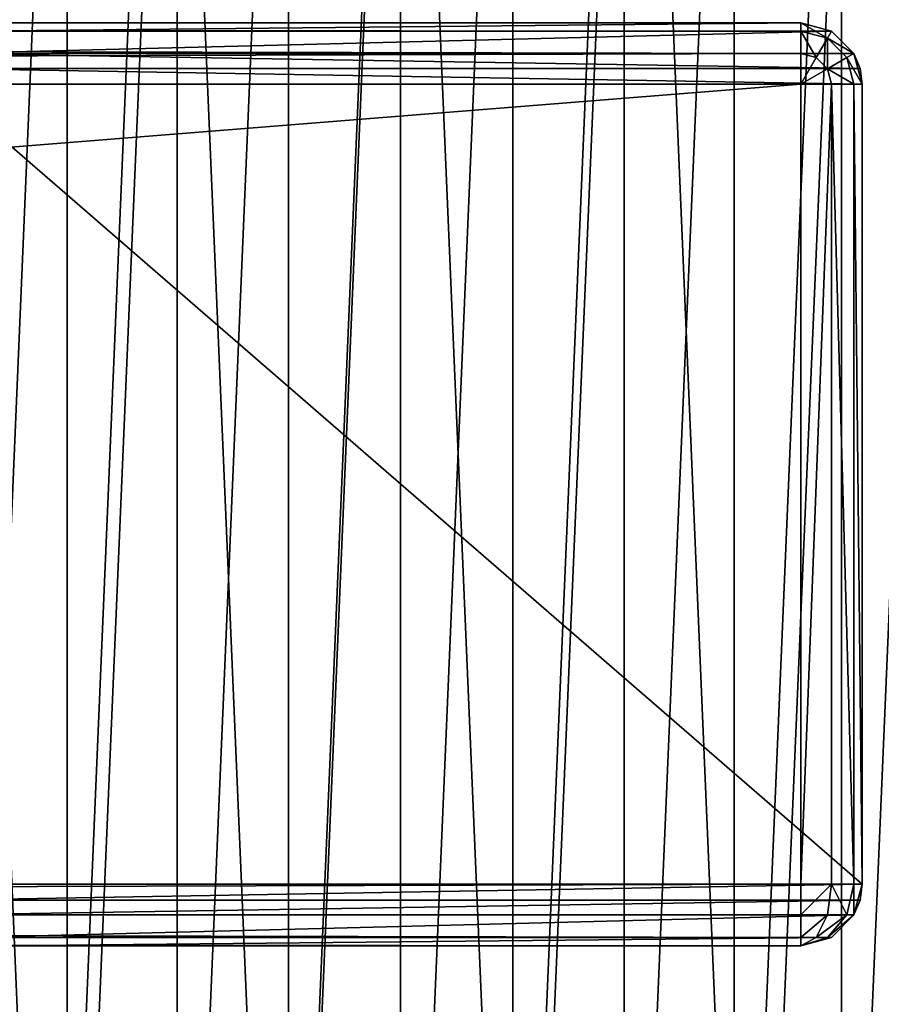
# Model space of a CAD drawing. Extents: x 2 to 356, y -61 to 98.
# Tile 29 of 86: x 248 to 262, y -8 to 8. Entities that reach past the tile are written whole.
import ezdxf

# ---------------------------------------------------------------- set-up
doc = ezdxf.new("R2010")
doc.units = 0
doc.header["$LTSCALE"] = 25.4
doc.layers.get('0').update_dxf_attribs({"color": 13, "linetype": 'CONTINUOUS'})

# ---------------------------------------------------------------- blocks, each defined once
blk = doc.blocks.new('HOTEL-4731-9304_STL')
at = {"color": 252}
mesh = blk.add_polyface(dxfattribs=at)
corners = [(1.773, -60.795, 89.383), (1.873, -60.695, 89.383), (1.773, 60.795, 89.383), (356.202, -60.795, 89.383), (356.102, -60.695, 89.383), (356.102, 60.695, 89.383), (1.873, 60.695, 89.383), (356.202, 60.795, 89.383)]
mesh.append_faces([[corners[k] for k in face] for face in [(0, 1, 2), (1, 3, 4), (4, 3, 5), (2, 6, 7), (6, 2, 1), (7, 5, 3)]], dxfattribs={"vtx0": -1, "vtx1": -1, "color": 252})
mesh.append_faces([[corners[k] for k in face] for face in [(1, 0, 3), (7, 6, 5)]], dxfattribs={"vtx0": -1, "vtx2": -1, "color": 252})
mesh = blk.add_polyface(dxfattribs=at)
corners = [(1.773, 60.795, 254.862), (1.873, 60.695, 254.862), (1.773, -60.795, 254.862), (356.202, 60.795, 254.862), (356.102, 60.695, 254.862), (356.102, -60.695, 254.862), (1.873, -60.695, 254.862), (356.202, -60.795, 254.862)]
mesh.append_faces([[corners[k] for k in face] for face in [(0, 1, 2), (1, 3, 4), (4, 3, 5), (2, 6, 7), (6, 2, 1), (7, 5, 3)]], dxfattribs={"vtx0": -1, "vtx1": -1, "color": 252})
mesh.append_faces([[corners[k] for k in face] for face in [(1, 0, 3), (7, 6, 5)]], dxfattribs={"vtx0": -1, "vtx2": -1, "color": 252})
mesh = blk.add_polyface(dxfattribs=at)
corners = [(2.144, 60.127, 83.531), (2.077, -59.877, 83.531), (2.077, 59.877, 83.531), (2.144, -60.127, 83.531), (2.224, 60.231, 83.531), (2.224, -60.231, 83.531), (2.31, 60.145, 83.531), (2.327, 60.31, 83.531), (355.665, 60.145, 83.531), (2.577, 60.377, 83.531), (355.398, 60.377, 83.531), (355.648, 60.31, 83.531), (355.751, 60.231, 83.531), (355.665, -60.145, 83.531), (2.31, -60.145, 83.531), (2.327, -60.31, 83.531), (2.577, -60.377, 83.531), (355.398, -60.377, 83.531), (355.648, -60.31, 83.531), (355.751, -60.231, 83.531), (355.831, 60.127, 83.531), (355.831, -60.127, 83.531), (355.898, 59.877, 83.531), (355.898, -59.877, 83.531)]
mesh.append_faces([[corners[k] for k in face] for face in [(0, 1, 2), (21, 22, 23)]], dxfattribs={"vtx0": -1, "color": 252})
mesh.append_faces([[corners[k] for k in face] for face in [(1, 0, 3), (3, 4, 5), (6, 7, 8), (8, 12, 13), (5, 14, 15), (14, 5, 6), (15, 13, 16), (16, 13, 17), (17, 13, 18), (18, 13, 19), (19, 20, 21)]], dxfattribs={"vtx0": -1, "vtx1": -1, "color": 252})
mesh.append_faces([[corners[k] for k in face] for face in [(5, 4, 6), (19, 13, 12)]], dxfattribs={"vtx0": -1, "vtx1": -1, "vtx2": -1, "color": 252})
mesh.append_faces([[corners[k] for k in face] for face in [(3, 0, 4), (6, 4, 7), (8, 7, 9), (8, 9, 10), (8, 10, 11), (8, 11, 12), (15, 14, 13), (19, 12, 20), (21, 20, 22)]], dxfattribs={"vtx0": -1, "vtx2": -1, "color": 252})
mesh = blk.add_polyface(dxfattribs=at)
corners = [(2.144, -60.127, 260.714), (2.077, 59.877, 260.714), (2.077, -59.877, 260.714), (2.144, 60.127, 260.714), (2.224, -60.231, 260.714), (2.224, 60.231, 260.714), (2.31, -60.145, 260.714), (2.327, -60.31, 260.714), (355.665, -60.145, 260.714), (2.577, -60.377, 260.714), (355.398, -60.377, 260.714), (355.648, -60.31, 260.714), (355.751, -60.231, 260.714), (355.665, 60.145, 260.714), (2.31, 60.145, 260.714), (2.327, 60.31, 260.714), (2.577, 60.377, 260.714), (355.398, 60.377, 260.714), (355.648, 60.31, 260.714), (355.751, 60.231, 260.714), (355.831, -60.127, 260.714), (355.831, 60.127, 260.714), (355.898, -59.877, 260.714), (355.898, 59.877, 260.714)]
mesh.append_faces([[corners[k] for k in face] for face in [(0, 1, 2), (21, 22, 23)]], dxfattribs={"vtx0": -1, "color": 252})
mesh.append_faces([[corners[k] for k in face] for face in [(1, 0, 3), (3, 4, 5), (6, 7, 8), (8, 12, 13), (5, 14, 15), (14, 5, 6), (15, 13, 16), (16, 13, 17), (17, 13, 18), (18, 13, 19), (19, 20, 21)]], dxfattribs={"vtx0": -1, "vtx1": -1, "color": 252})
mesh.append_faces([[corners[k] for k in face] for face in [(5, 4, 6), (19, 13, 12)]], dxfattribs={"vtx0": -1, "vtx1": -1, "vtx2": -1, "color": 252})
mesh.append_faces([[corners[k] for k in face] for face in [(3, 0, 4), (6, 4, 7), (8, 7, 9), (8, 9, 10), (8, 10, 11), (8, 11, 12), (15, 14, 13), (19, 12, 20), (21, 20, 22)]], dxfattribs={"vtx0": -1, "vtx2": -1, "color": 252})
at = {"color": 0}
mesh = blk.add_polyface(dxfattribs=at)
corners = [(226.407, -8.961, 114.832), (225.146, 3.031, 114.832), (225.146, -3.031, 114.832), (226.407, 8.961, 114.832), (228.873, -14.5, 114.832), (228.873, 14.5, 114.832), (232.436, -19.405, 114.832), (232.436, 19.405, 114.832), (234.342, -3.748, 114.832), (236.942, -23.461, 114.832), (234.027, 1.256, 114.832), (235.891, -8.516, 114.832), (238.577, -12.748, 114.832), (242.192, -26.493, 114.832), (242.232, -16.18, 114.832), (247.958, -28.366, 114.832), (246.625, -18.596, 114.832), (251.481, -19.842, 114.832), (253.987, -29, 114.832), (253.987, -20, 114.832), (260.017, -28.366, 114.832), (256.494, -19.842, 114.832), (261.35, -18.596, 114.832), (265.783, -26.493, 114.832), (265.743, -16.18, 114.832), (269.398, -12.748, 114.832), (271.033, -23.461, 114.832), (272.084, -8.516, 114.832), (275.539, -19.405, 114.832), (273.633, -3.748, 114.832), (273.948, 1.256, 114.832), (236.942, 23.461, 114.832), (234.966, 6.18, 114.832), (237.101, 10.717, 114.832), (242.192, 26.493, 114.832), (240.296, 14.579, 114.832), (244.352, 17.526, 114.832), (247.958, 28.366, 114.832), (249.014, 19.372, 114.832), (253.987, 29, 114.832), (253.987, 20, 114.832), (258.961, 19.372, 114.832), (260.017, 28.366, 114.832), (263.622, 17.526, 114.832), (265.783, 26.493, 114.832), (267.678, 14.579, 114.832), (271.033, 23.461, 114.832), (270.874, 10.717, 114.832), (273.008, 6.18, 114.832), (275.539, 19.405, 114.832), (279.102, -14.5, 114.832), (279.102, 14.5, 114.832), (281.568, -8.961, 114.832), (281.568, 8.961, 114.832), (282.828, -3.031, 114.832), (282.828, 3.031, 114.832)]
mesh.append_faces([[corners[k] for k in face] for face in [(0, 1, 2), (53, 54, 55)]], dxfattribs={"vtx0": -1, "color": 0})
mesh.append_faces([[corners[k] for k in face] for face in [(1, 0, 3), (3, 4, 5), (5, 6, 7), (8, 9, 11), (11, 9, 12), (12, 13, 14), (14, 15, 16), (16, 15, 17), (17, 18, 19), (19, 20, 21), (21, 20, 22), (22, 23, 24), (24, 23, 25), (25, 26, 27), (27, 28, 29), (29, 28, 30), (31, 33, 34), (34, 36, 37), (37, 38, 39), (39, 41, 42), (42, 43, 44), (44, 45, 46), (46, 48, 49), (49, 50, 51), (51, 52, 53)]], dxfattribs={"vtx0": -1, "vtx1": -1, "color": 0})
mesh.append_faces([[corners[k] for k in face] for face in [(7, 6, 8), (49, 30, 28)]], dxfattribs={"vtx0": -1, "vtx1": -1, "vtx2": -1, "color": 0})
mesh.append_faces([[corners[k] for k in face] for face in [(3, 0, 4), (5, 4, 6), (8, 6, 9), (7, 8, 10), (12, 9, 13), (14, 13, 15), (17, 15, 18), (19, 18, 20), (22, 20, 23), (25, 23, 26), (27, 26, 28), (10, 31, 7), (31, 10, 32), (31, 32, 33), (34, 33, 35), (34, 35, 36), (37, 36, 38), (39, 38, 40), (39, 40, 41), (42, 41, 43), (44, 43, 45), (46, 45, 47), (46, 47, 48), (49, 48, 30), (49, 28, 50), (51, 50, 52), (53, 52, 54)]], dxfattribs={"vtx0": -1, "vtx2": -1, "color": 0})
mesh = blk.add_polyface(dxfattribs=at)
corners = [(260.017, 28.366, 113.832), (255.06, 25.325, 113.832), (255.06, 28.98, 113.832), (258.961, 19.372, 113.832), (263.622, 17.526, 113.832), (265.783, 26.493, 113.832), (267.678, 14.579, 113.832), (271.033, 23.461, 113.832), (270.874, 10.717, 113.832), (273.008, 6.18, 113.832), (275.539, 19.405, 113.832), (273.948, 1.256, 113.832), (253.987, -20, 113.832), (252.915, -25.325, 113.832), (251.481, -19.842, 113.832), (255.06, -25.325, 113.832), (256.494, -19.842, 113.832), (255.06, -28.98, 113.832), (260.017, -28.366, 113.832), (261.35, -18.596, 113.832), (265.783, -26.493, 113.832), (265.743, -16.18, 113.832), (269.398, -12.748, 113.832), (271.033, -23.461, 113.832), (272.084, -8.516, 113.832), (275.539, -19.405, 113.832), (273.633, -3.748, 113.832), (279.102, 14.5, 113.832), (279.102, -14.5, 113.832), (281.568, 8.961, 113.832), (281.568, -8.961, 113.832), (282.828, 3.031, 113.832), (282.828, -3.031, 113.832), (226.407, 8.961, 113.832), (225.146, -3.031, 113.832), (225.146, 3.031, 113.832), (226.407, -8.961, 113.832), (228.873, 14.5, 113.832), (228.873, -14.5, 113.832), (232.436, 19.405, 113.832), (232.436, -19.405, 113.832), (234.027, 1.256, 113.832), (236.942, 23.461, 113.832), (234.966, 6.18, 113.832), (237.101, 10.717, 113.832), (242.192, 26.493, 113.832), (240.296, 14.579, 113.832), (244.352, 17.526, 113.832), (247.958, 28.366, 113.832), (249.014, 19.372, 113.832), (252.915, 28.98, 113.832), (252.915, 25.325, 113.832), (253.987, 20, 113.832), (234.342, -3.748, 113.832), (236.942, -23.461, 113.832), (235.891, -8.516, 113.832), (238.577, -12.748, 113.832), (242.192, -26.493, 113.832), (242.232, -16.18, 113.832), (247.958, -28.366, 113.832), (246.625, -18.596, 113.832), (252.915, -28.98, 113.832)]
mesh.append_faces([[corners[k] for k in face] for face in [(0, 1, 2), (30, 31, 32), (33, 34, 35)]], dxfattribs={"vtx0": -1, "color": 0})
mesh.append_faces([[corners[k] for k in face] for face in [(3, 0, 4), (4, 5, 6), (6, 7, 8), (8, 7, 9), (9, 10, 11), (12, 13, 14), (13, 12, 15), (15, 16, 17), (17, 16, 18), (18, 19, 20), (20, 22, 23), (23, 24, 25), (25, 27, 28), (28, 29, 30), (34, 33, 36), (36, 37, 38), (38, 39, 40), (41, 42, 43), (43, 42, 44), (44, 45, 46), (46, 45, 47), (47, 48, 49), (49, 51, 52), (52, 1, 3), (40, 53, 54), (53, 40, 41), (54, 56, 57), (57, 58, 59), (59, 14, 61), (61, 14, 13)]], dxfattribs={"vtx0": -1, "vtx1": -1, "color": 0})
mesh.append_faces([[corners[k] for k in face] for face in [(1, 0, 3), (25, 11, 10), (40, 39, 41)]], dxfattribs={"vtx0": -1, "vtx1": -1, "vtx2": -1, "color": 0})
mesh.append_faces([[corners[k] for k in face] for face in [(4, 0, 5), (6, 5, 7), (9, 7, 10), (15, 12, 16), (18, 16, 19), (20, 19, 21), (20, 21, 22), (23, 22, 24), (25, 24, 26), (25, 26, 11), (25, 10, 27), (28, 27, 29), (30, 29, 31), (36, 33, 37), (38, 37, 39), (41, 39, 42), (44, 42, 45), (47, 45, 48), (49, 48, 50), (49, 50, 51), (52, 51, 1), (54, 53, 55), (54, 55, 56), (57, 56, 58), (59, 58, 60), (59, 60, 14)]], dxfattribs={"vtx0": -1, "vtx2": -1, "color": 0})
at = {"color": 8}
mesh = blk.add_polyface(dxfattribs=at)
corners = [(231.67, -2.858, 112.601), (231.992, 4.74, 112.601), (231.508, 0.955, 112.601), (232.474, -6.589, 112.601), (233.11, 8.389, 112.601), (233.896, -10.13, 112.601), (234.828, 11.797, 112.601), (235.897, -13.379, 112.601), (237.097, 14.865, 112.601), (238.419, -16.244, 112.601), (239.852, 17.506, 112.601), (241.388, -18.641, 112.601), (243.014, 19.643, 112.601), (244.72, -20.503, 112.601), (246.492, 21.215, 112.601), (248.318, -21.774, 112.601), (250.185, 22.176, 112.601), (252.079, -22.419, 112.601), (253.987, 22.5, 112.601), (253.987, -22.5, 112.601), (255.895, -22.419, 112.601), (257.79, 22.176, 112.601), (259.657, -21.774, 112.601), (261.483, 21.215, 112.601), (263.255, -20.503, 112.601), (264.96, 19.643, 112.601), (266.587, -18.641, 112.601), (268.122, 17.506, 112.601), (269.556, -16.244, 112.601), (270.877, 14.865, 112.601), (272.077, -13.379, 112.601), (273.147, 11.797, 112.601), (274.078, -10.13, 112.601), (274.865, 8.389, 112.601), (275.501, -6.589, 112.601), (275.982, 4.74, 112.601), (276.305, -2.858, 112.601), (276.467, 0.955, 112.601)]
mesh.append_faces([[corners[k] for k in face] for face in [(0, 1, 2), (35, 36, 37)]], dxfattribs={"vtx0": -1, "color": 8})
mesh.append_faces([[corners[k] for k in face] for face in [(1, 3, 4), (4, 5, 6), (6, 7, 8), (8, 9, 10), (10, 11, 12), (12, 13, 14), (14, 15, 16), (16, 17, 18), (18, 20, 21), (21, 22, 23), (23, 24, 25), (25, 26, 27), (27, 28, 29), (29, 30, 31), (31, 32, 33), (33, 34, 35)]], dxfattribs={"vtx0": -1, "vtx1": -1, "color": 8})
mesh.append_faces([[corners[k] for k in face] for face in [(1, 0, 3), (4, 3, 5), (6, 5, 7), (8, 7, 9), (10, 9, 11), (12, 11, 13), (14, 13, 15), (16, 15, 17), (18, 17, 19), (18, 19, 20), (21, 20, 22), (23, 22, 24), (25, 24, 26), (27, 26, 28), (29, 28, 30), (31, 30, 32), (33, 32, 34), (35, 34, 36)]], dxfattribs={"vtx0": -1, "vtx2": -1, "color": 8})
mesh = blk.add_polyface(dxfattribs=at)
corners = [(232.661, 2.731, 82.601), (232.507, -0.912, 82.601), (232.507, 0.912, 82.601), (232.661, -2.731, 82.601), (232.97, 4.53, 82.601), (232.97, -4.53, 82.601), (233.43, 6.296, 82.601), (233.43, -6.296, 82.601), (234.038, 8.016, 82.601), (234.038, -8.016, 82.601), (234.789, 9.679, 82.601), (234.789, -9.679, 82.601), (235.679, 11.273, 82.601), (235.679, -11.273, 82.601), (236.701, 12.785, 82.601), (236.701, -12.785, 82.601), (237.848, 14.205, 82.601), (237.848, -14.205, 82.601), (239.111, 15.522, 82.601), (239.111, -15.522, 82.601), (240.481, 16.728, 82.601), (240.481, -16.728, 82.601), (241.948, 17.813, 82.601), (241.948, -17.813, 82.601), (243.502, 18.77, 82.601), (243.502, -18.77, 82.601), (245.131, 19.591, 82.601), (245.131, -19.591, 82.601), (246.825, 20.272, 82.601), (246.825, -20.272, 82.601), (248.57, 20.806, 82.601), (248.57, -20.806, 82.601), (250.354, 21.191, 82.601), (250.354, -21.191, 82.601), (252.164, 21.423, 82.601), (252.164, -21.423, 82.601), (253.987, 21.5, 82.601), (253.987, -21.5, 82.601), (255.811, 21.423, 82.601), (255.811, -21.423, 82.601), (257.621, 21.191, 82.601), (257.621, -21.191, 82.601), (259.405, 20.806, 82.601), (259.405, -20.806, 82.601), (261.15, 20.272, 82.601), (261.15, -20.272, 82.601), (262.843, 19.591, 82.601), (262.843, -19.591, 82.601), (264.473, 18.77, 82.601), (264.473, -18.77, 82.601), (266.027, 17.813, 82.601), (266.027, -17.813, 82.601), (267.494, 16.728, 82.601), (267.494, -16.728, 82.601), (268.864, 15.522, 82.601), (268.864, -15.522, 82.601), (270.127, 14.205, 82.601), (270.127, -14.205, 82.601), (271.273, 12.785, 82.601), (271.273, -12.785, 82.601), (272.295, 11.273, 82.601), (272.295, -11.273, 82.601), (273.185, 9.679, 82.601), (273.185, -9.679, 82.601), (273.937, 8.016, 82.601), (273.937, -8.016, 82.601), (274.545, 6.296, 82.601), (274.545, -6.296, 82.601), (275.005, 4.53, 82.601), (275.005, -4.53, 82.601), (275.313, 2.731, 82.601), (275.313, -2.731, 82.601), (275.468, 0.912, 82.601), (275.468, -0.912, 82.601)]
mesh.append_faces([[corners[k] for k in face] for face in [(0, 1, 2), (71, 72, 73)]], dxfattribs={"vtx0": -1, "color": 8})
mesh.append_faces([[corners[k] for k in face] for face in [(1, 0, 3), (3, 4, 5), (5, 6, 7), (7, 8, 9), (9, 10, 11), (11, 12, 13), (13, 14, 15), (15, 16, 17), (17, 18, 19), (19, 20, 21), (21, 22, 23), (23, 24, 25), (25, 26, 27), (27, 28, 29), (29, 30, 31), (31, 32, 33), (33, 34, 35), (35, 36, 37), (37, 38, 39), (39, 40, 41), (41, 42, 43), (43, 44, 45), (45, 46, 47), (47, 48, 49), (49, 50, 51), (51, 52, 53), (53, 54, 55), (55, 56, 57), (57, 58, 59), (59, 60, 61), (61, 62, 63), (63, 64, 65), (65, 66, 67), (67, 68, 69), (69, 70, 71)]], dxfattribs={"vtx0": -1, "vtx1": -1, "color": 8})
mesh.append_faces([[corners[k] for k in face] for face in [(3, 0, 4), (5, 4, 6), (7, 6, 8), (9, 8, 10), (11, 10, 12), (13, 12, 14), (15, 14, 16), (17, 16, 18), (19, 18, 20), (21, 20, 22), (23, 22, 24), (25, 24, 26), (27, 26, 28), (29, 28, 30), (31, 30, 32), (33, 32, 34), (35, 34, 36), (37, 36, 38), (39, 38, 40), (41, 40, 42), (43, 42, 44), (45, 44, 46), (47, 46, 48), (49, 48, 50), (51, 50, 52), (53, 52, 54), (55, 54, 56), (57, 56, 58), (59, 58, 60), (61, 60, 62), (63, 62, 64), (65, 64, 66), (67, 66, 68), (69, 68, 70), (71, 70, 72)]], dxfattribs={"vtx0": -1, "vtx2": -1, "color": 8})
mesh = blk.add_polyface(dxfattribs=at)
corners = [(97.487, 7.5, 23.501), (110.487, 7.5, 36.501), (260.487, 7.5, 23.501), (97.487, 7.5, 81.501), (110.487, 7.5, 81.501), (247.487, 7.5, 36.501), (260.487, 7.5, 81.501), (247.487, 7.5, 81.501)]
mesh.append_faces([[corners[k] for k in face] for face in [(1, 3, 4), (6, 5, 7)]], dxfattribs={"vtx0": -1, "color": 8})
mesh.append_faces([[corners[k] for k in face] for face in [(0, 1, 2), (2, 5, 6), (5, 2, 1)]], dxfattribs={"vtx0": -1, "vtx1": -1, "color": 8})
mesh.append_faces([[corners[k] for k in face] for face in [(1, 0, 3)]], dxfattribs={"vtx0": -1, "vtx2": -1, "color": 8})
mesh = blk.add_polyface(dxfattribs=at)
corners = [(97.487, 7.5, 23.501), (260.487, 7.366, 23.001), (97.487, 7.366, 23.001), (260.487, 7.5, 23.501)]
mesh.append_faces([[corners[k] for k in face] for face in [(0, 1, 2), (1, 0, 3)]], dxfattribs={"vtx0": -1, "color": 8})
mesh = blk.add_polyface(dxfattribs=at)
corners = [(97.487, 7.366, 23.001), (260.487, 7, 22.635), (97.487, 7, 22.635), (260.487, 7.366, 23.001)]
mesh.append_faces([[corners[k] for k in face] for face in [(0, 1, 2), (1, 0, 3)]], dxfattribs={"vtx0": -1, "color": 8})
mesh = blk.add_polyface(dxfattribs=at)
corners = [(246.621, 7, 82.367), (260.987, 7.366, 82.001), (246.987, 7.366, 82.001), (261.353, 7, 82.367)]
mesh.append_faces([[corners[k] for k in face] for face in [(0, 1, 2), (1, 0, 3)]], dxfattribs={"vtx0": -1, "color": 8})
mesh = blk.add_polyface(dxfattribs=at)
corners = [(246.987, 7.366, 82.001), (260.487, 7.5, 81.501), (247.487, 7.5, 81.501), (260.987, 7.366, 82.001)]
mesh.append_faces([[corners[k] for k in face] for face in [(0, 1, 2), (1, 0, 3)]], dxfattribs={"vtx0": -1, "color": 8})
mesh = blk.add_polyface(dxfattribs=at)
corners = [(260.487, 7.5, 23.501), (260.92, 7.25, 23.001), (260.487, 7.366, 23.001), (260.987, 7.366, 23.501)]
mesh.append_faces([[corners[k] for k in face] for face in [(0, 1, 2), (1, 0, 3)]], dxfattribs={"vtx0": -1, "color": 8})
mesh = blk.add_polyface(dxfattribs=at)
corners = [(260.487, 7.5, 81.501), (260.987, 7.366, 23.501), (260.487, 7.5, 23.501), (260.987, 7.366, 82.001)]
mesh.append_faces([[corners[k] for k in face] for face in [(0, 1, 2), (1, 0, 3)]], dxfattribs={"vtx0": -1, "color": 8})
mesh = blk.add_polyface(dxfattribs=at)
corners = [(260.487, 7.366, 23.001), (260.737, 6.933, 22.635), (260.487, 7, 22.635), (260.92, 7.25, 23.001)]
mesh.append_faces([[corners[k] for k in face] for face in [(0, 1, 2), (1, 0, 3)]], dxfattribs={"vtx0": -1, "color": 8})
mesh = blk.add_polyface(dxfattribs=at)
corners = [(260.92, 7.25, 23.001), (261.353, 7, 23.501), (261.237, 6.933, 23.001), (260.987, 7.366, 23.501)]
mesh.append_faces([[corners[k] for k in face] for face in [(0, 1, 2), (1, 0, 3)]], dxfattribs={"vtx0": -1, "color": 8})
mesh = blk.add_polyface(dxfattribs=at)
corners = [(260.987, 7.366, 82.001), (261.353, 7, 23.501), (260.987, 7.366, 23.501), (261.353, 7, 82.367)]
mesh.append_faces([[corners[k] for k in face] for face in [(0, 1, 2), (1, 0, 3)]], dxfattribs={"vtx0": -1, "color": 8})
mesh = blk.add_polyface(dxfattribs=at)
corners = [(260.92, 7.25, 23.001), (260.92, 6.75, 22.635), (260.737, 6.933, 22.635), (261.237, 6.933, 23.001)]
mesh.append_faces([[corners[k] for k in face] for face in [(0, 1, 2), (1, 0, 3)]], dxfattribs={"vtx0": -1, "color": 8})
mesh = blk.add_polyface(dxfattribs=at)
corners = [(260.487, 7, 22.635), (97.487, 6.5, 22.501), (97.487, 7, 22.635), (260.487, 6.5, 22.501)]
mesh.append_faces([[corners[k] for k in face] for face in [(0, 1, 2), (1, 0, 3)]], dxfattribs={"vtx0": -1, "color": 8})
mesh = blk.add_polyface(dxfattribs=at)
corners = [(261.453, 6.759, 82.467), (246.621, 7, 82.367), (246.521, 6.759, 82.467), (261.353, 7, 82.367)]
mesh.append_faces([[corners[k] for k in face] for face in [(0, 1, 2), (1, 0, 3)]], dxfattribs={"vtx0": -1, "color": 8})
mesh = blk.add_polyface(dxfattribs=at)
corners = [(260.737, 6.933, 22.635), (260.487, 6.5, 22.501), (260.487, 7, 22.635)]
mesh.append_faces([[corners[k] for k in face] for face in [(0, 1, 2)]], dxfattribs={"color": 8})
mesh = blk.add_polyface(dxfattribs=at)
corners = [(260.92, 6.75, 22.635), (260.487, 6.5, 22.501), (260.737, 6.933, 22.635)]
mesh.append_faces([[corners[k] for k in face] for face in [(0, 1, 2)]], dxfattribs={"color": 8})
mesh = blk.add_polyface(dxfattribs=at)
corners = [(260.92, 6.75, 22.635), (261.353, 6.5, 23.001), (260.987, 6.5, 22.635), (261.237, 6.933, 23.001)]
mesh.append_faces([[corners[k] for k in face] for face in [(0, 1, 2), (1, 0, 3)]], dxfattribs={"vtx0": -1, "color": 8})
mesh = blk.add_polyface(dxfattribs=at)
corners = [(261.237, 6.933, 23.001), (261.487, 6.5, 23.501), (261.353, 6.5, 23.001), (261.353, 7, 23.501)]
mesh.append_faces([[corners[k] for k in face] for face in [(0, 1, 2), (1, 0, 3)]], dxfattribs={"vtx0": -1, "color": 8})
mesh = blk.add_polyface(dxfattribs=at)
corners = [(261.353, 7, 23.501), (261.453, 6.759, 82.467), (261.487, 6.5, 23.501)]
mesh.append_faces([[corners[k] for k in face] for face in [(0, 1, 2)]], dxfattribs={"color": 8})
mesh = blk.add_polyface(dxfattribs=at)
corners = [(261.353, 7, 82.367), (261.453, 6.759, 82.467), (261.353, 7, 23.501)]
mesh.append_faces([[corners[k] for k in face] for face in [(0, 1, 2)]], dxfattribs={"color": 8})
mesh = blk.add_polyface(dxfattribs=at)
corners = [(261.487, 6.5, 82.501), (246.521, 6.759, 82.467), (246.487, 6.5, 82.501), (261.453, 6.759, 82.467)]
mesh.append_faces([[corners[k] for k in face] for face in [(0, 1, 2), (1, 0, 3)]], dxfattribs={"vtx0": -1, "color": 8})
mesh = blk.add_polyface(dxfattribs=at)
corners = [(260.987, 6.5, 22.635), (260.487, 6.5, 22.501), (260.92, 6.75, 22.635)]
mesh.append_faces([[corners[k] for k in face] for face in [(0, 1, 2)]], dxfattribs={"color": 8})
mesh = blk.add_polyface(dxfattribs=at)
corners = [(261.453, 6.759, 82.467), (261.487, 6.5, 82.501), (261.487, 6.5, 23.501)]
mesh.append_faces([[corners[k] for k in face] for face in [(0, 1, 2)]], dxfattribs={"color": 8})
mesh = blk.add_polyface(dxfattribs=at)
corners = [(260.487, 6.5, 22.501), (97.487, -6.5, 22.501), (97.487, 6.5, 22.501), (260.487, -6.5, 22.501)]
mesh.append_faces([[corners[k] for k in face] for face in [(0, 1, 2), (1, 0, 3)]], dxfattribs={"vtx0": -1, "color": 8})
mesh = blk.add_polyface(dxfattribs=at)
corners = [(261.487, -6.5, 82.501), (246.487, 6.5, 82.501), (246.487, -6.5, 82.501), (261.487, 6.5, 82.501)]
mesh.append_faces([[corners[k] for k in face] for face in [(0, 1, 2), (1, 0, 3)]], dxfattribs={"vtx0": -1, "color": 8})
mesh = blk.add_polyface(dxfattribs=at)
corners = [(260.987, 6.5, 22.635), (260.487, -6.5, 22.501), (260.487, 6.5, 22.501), (260.987, -6.5, 22.635)]
mesh.append_faces([[corners[k] for k in face] for face in [(0, 1, 2), (1, 0, 3)]], dxfattribs={"vtx0": -1, "color": 8})
mesh = blk.add_polyface(dxfattribs=at)
corners = [(260.987, 6.5, 22.635), (261.353, -6.5, 23.001), (260.987, -6.5, 22.635), (261.353, 6.5, 23.001)]
mesh.append_faces([[corners[k] for k in face] for face in [(0, 1, 2), (1, 0, 3)]], dxfattribs={"vtx0": -1, "color": 8})
mesh = blk.add_polyface(dxfattribs=at)
corners = [(261.353, 6.5, 23.001), (261.487, -6.5, 23.501), (261.353, -6.5, 23.001), (261.487, 6.5, 23.501)]
mesh.append_faces([[corners[k] for k in face] for face in [(0, 1, 2), (1, 0, 3)]], dxfattribs={"vtx0": -1, "color": 8})
mesh = blk.add_polyface(dxfattribs=at)
corners = [(261.487, 6.5, 23.501), (261.487, -6.5, 82.501), (261.487, -6.5, 23.501), (261.487, 6.5, 82.501)]
mesh.append_faces([[corners[k] for k in face] for face in [(0, 1, 2), (1, 0, 3)]], dxfattribs={"vtx0": -1, "color": 8})
mesh = blk.add_polyface(dxfattribs=at)
corners = [(260.487, -6.5, 22.501), (97.487, -7, 22.635), (97.487, -6.5, 22.501), (260.487, -7, 22.635)]
mesh.append_faces([[corners[k] for k in face] for face in [(0, 1, 2), (1, 0, 3)]], dxfattribs={"vtx0": -1, "color": 8})
mesh = blk.add_polyface(dxfattribs=at)
corners = [(246.521, -6.759, 82.467), (261.487, -6.5, 82.501), (246.487, -6.5, 82.501), (261.453, -6.759, 82.467)]
mesh.append_faces([[corners[k] for k in face] for face in [(0, 1, 2), (1, 0, 3)]], dxfattribs={"vtx0": -1, "color": 8})
mesh = blk.add_polyface(dxfattribs=at)
corners = [(260.987, -6.5, 22.635), (260.487, -7, 22.635), (260.487, -6.5, 22.501), (260.92, -7, 22.751)]
mesh.append_faces([[corners[k] for k in face] for face in [(0, 1, 2), (1, 0, 3)]], dxfattribs={"vtx0": -1, "color": 8})
mesh = blk.add_polyface(dxfattribs=at)
corners = [(260.987, -6.5, 22.635), (261.237, -7, 23.068), (260.92, -7, 22.751), (261.353, -6.5, 23.001)]
mesh.append_faces([[corners[k] for k in face] for face in [(0, 1, 2), (1, 0, 3)]], dxfattribs={"vtx0": -1, "color": 8})
mesh = blk.add_polyface(dxfattribs=at)
corners = [(261.353, -6.5, 23.001), (261.353, -7, 23.501), (261.237, -7, 23.068), (261.487, -6.5, 23.501)]
mesh.append_faces([[corners[k] for k in face] for face in [(0, 1, 2), (1, 0, 3)]], dxfattribs={"vtx0": -1, "color": 8})
mesh = blk.add_polyface(dxfattribs=at)
corners = [(261.487, -6.5, 23.501), (261.453, -6.759, 82.467), (261.353, -7, 23.501)]
mesh.append_faces([[corners[k] for k in face] for face in [(0, 1, 2)]], dxfattribs={"color": 8})
mesh = blk.add_polyface(dxfattribs=at)
corners = [(261.487, -6.5, 82.501), (261.453, -6.759, 82.467), (261.487, -6.5, 23.501)]
mesh.append_faces([[corners[k] for k in face] for face in [(0, 1, 2)]], dxfattribs={"color": 8})
mesh = blk.add_polyface(dxfattribs=at)
corners = [(246.621, -7, 82.367), (261.453, -6.759, 82.467), (246.521, -6.759, 82.467), (261.353, -7, 82.367)]
mesh.append_faces([[corners[k] for k in face] for face in [(0, 1, 2), (1, 0, 3)]], dxfattribs={"vtx0": -1, "color": 8})
mesh = blk.add_polyface(dxfattribs=at)
corners = [(261.453, -6.759, 82.467), (261.353, -7, 82.367), (261.353, -7, 23.501)]
mesh.append_faces([[corners[k] for k in face] for face in [(0, 1, 2)]], dxfattribs={"color": 8})
mesh = blk.add_polyface(dxfattribs=at)
corners = [(260.487, -7.366, 23.001), (97.487, -7, 22.635), (260.487, -7, 22.635), (97.487, -7.366, 23.001)]
mesh.append_faces([[corners[k] for k in face] for face in [(0, 1, 2), (1, 0, 3)]], dxfattribs={"vtx0": -1, "color": 8})
mesh = blk.add_polyface(dxfattribs=at)
corners = [(261.353, -7, 82.367), (246.987, -7.366, 82.001), (260.987, -7.366, 82.001), (246.621, -7, 82.367)]
mesh.append_faces([[corners[k] for k in face] for face in [(0, 1, 2), (1, 0, 3)]], dxfattribs={"vtx0": -1, "color": 8})
mesh = blk.add_polyface(dxfattribs=at)
corners = [(260.92, -7, 22.751), (260.487, -7.366, 23.001), (260.487, -7, 22.635), (260.737, -7.366, 23.068)]
mesh.append_faces([[corners[k] for k in face] for face in [(0, 1, 2), (1, 0, 3)]], dxfattribs={"vtx0": -1, "color": 8})
mesh = blk.add_polyface(dxfattribs=at)
corners = [(261.237, -7, 23.068), (260.737, -7.366, 23.068), (260.92, -7, 22.751), (260.92, -7.366, 23.251)]
mesh.append_faces([[corners[k] for k in face] for face in [(0, 1, 2), (1, 0, 3)]], dxfattribs={"vtx0": -1, "color": 8})
mesh = blk.add_polyface(dxfattribs=at)
corners = [(261.353, -7, 23.501), (260.92, -7.366, 23.251), (261.237, -7, 23.068), (260.987, -7.366, 23.501)]
mesh.append_faces([[corners[k] for k in face] for face in [(0, 1, 2), (1, 0, 3)]], dxfattribs={"vtx0": -1, "color": 8})
mesh = blk.add_polyface(dxfattribs=at)
corners = [(261.353, -7, 82.367), (260.987, -7.366, 23.501), (261.353, -7, 23.501), (260.987, -7.366, 82.001)]
mesh.append_faces([[corners[k] for k in face] for face in [(0, 1, 2), (1, 0, 3)]], dxfattribs={"vtx0": -1, "color": 8})
mesh = blk.add_polyface(dxfattribs=at)
corners = [(260.487, -7.5, 23.501), (97.487, -7.366, 23.001), (260.487, -7.366, 23.001), (97.487, -7.5, 23.501)]
mesh.append_faces([[corners[k] for k in face] for face in [(0, 1, 2), (1, 0, 3)]], dxfattribs={"vtx0": -1, "color": 8})
mesh = blk.add_polyface(dxfattribs=at)
corners = [(260.487, -7.5, 23.501), (247.487, -7.5, 36.501), (97.487, -7.5, 23.501), (260.487, -7.5, 81.501), (247.487, -7.5, 81.501), (110.487, -7.5, 36.501), (97.487, -7.5, 81.501), (110.487, -7.5, 81.501)]
mesh.append_faces([[corners[k] for k in face] for face in [(1, 3, 4), (6, 5, 7)]], dxfattribs={"vtx0": -1, "color": 8})
mesh.append_faces([[corners[k] for k in face] for face in [(0, 1, 2), (2, 5, 6), (5, 2, 1)]], dxfattribs={"vtx0": -1, "vtx1": -1, "color": 8})
mesh.append_faces([[corners[k] for k in face] for face in [(1, 0, 3)]], dxfattribs={"vtx0": -1, "vtx2": -1, "color": 8})
mesh = blk.add_polyface(dxfattribs=at)
corners = [(260.987, -7.366, 82.001), (247.487, -7.5, 81.501), (260.487, -7.5, 81.501), (246.987, -7.366, 82.001)]
mesh.append_faces([[corners[k] for k in face] for face in [(0, 1, 2), (1, 0, 3)]], dxfattribs={"vtx0": -1, "color": 8})
mesh = blk.add_polyface(dxfattribs=at)
corners = [(260.987, -7.366, 82.001), (260.487, -7.5, 23.501), (260.987, -7.366, 23.501), (260.487, -7.5, 81.501)]
mesh.append_faces([[corners[k] for k in face] for face in [(0, 1, 2), (1, 0, 3)]], dxfattribs={"vtx0": -1, "color": 8})
mesh = blk.add_polyface(dxfattribs=at)
corners = [(260.487, -7.5, 23.501), (260.487, -7.366, 23.001), (260.737, -7.366, 23.068)]
mesh.append_faces([[corners[k] for k in face] for face in [(0, 1, 2)]], dxfattribs={"color": 8})
mesh = blk.add_polyface(dxfattribs=at)
corners = [(260.487, -7.5, 23.501), (260.737, -7.366, 23.068), (260.92, -7.366, 23.251)]
mesh.append_faces([[corners[k] for k in face] for face in [(0, 1, 2)]], dxfattribs={"color": 8})
mesh = blk.add_polyface(dxfattribs=at)
corners = [(260.487, -7.5, 23.501), (260.92, -7.366, 23.251), (260.987, -7.366, 23.501)]
mesh.append_faces([[corners[k] for k in face] for face in [(0, 1, 2)]], dxfattribs={"color": 8})

msp = doc.modelspace()

# ---------------------------------------------------------------- block references
at = {"color": 0}
msp.add_blockref('HOTEL-4731-9304_STL', (0, 0), dxfattribs=at)

doc.saveas('drawing.dxf')
